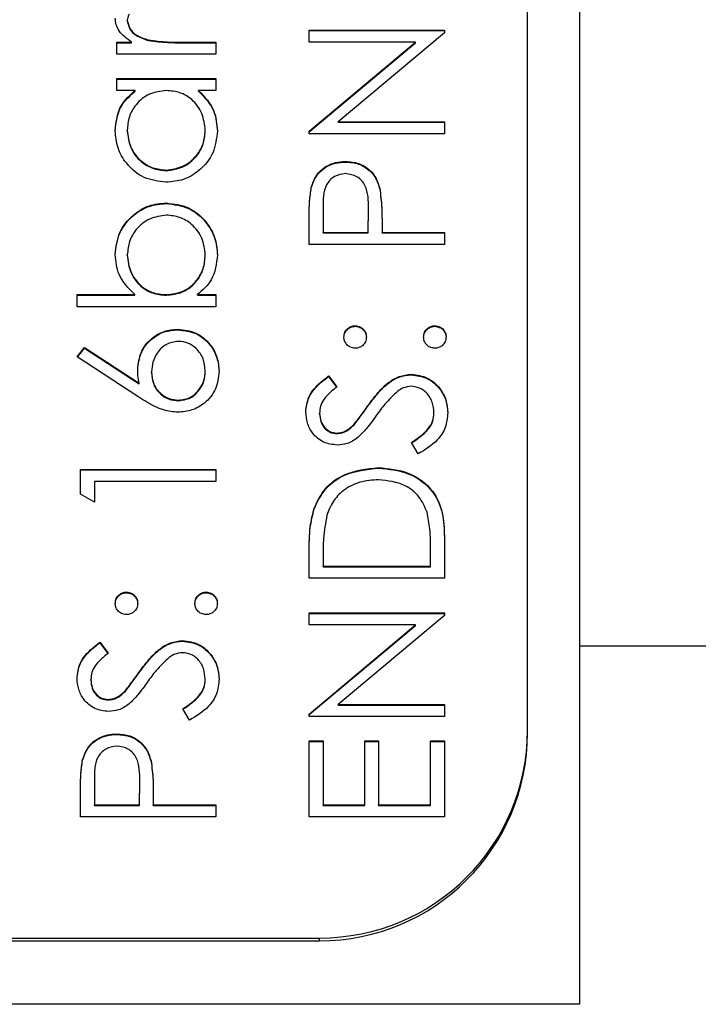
# Model space of a CAD drawing. Header units: millimetres. Extents: x 336 to 1254, y 15 to 971.
# Tile 18 of 33: x 699 to 706, y 463 to 472. Entities that reach past the tile are written whole.
import ezdxf

# ---------------------------------------------------------------- set-up
doc = ezdxf.new("R2010")
doc.units = ezdxf.units.MM

msp = doc.modelspace()

# ---------------------------------------------------------------- linework, layer by layer
at = {"color": 7, "linetype": 'Continuous', "lineweight": 25}
for p, q in [((704.5948, 503.6749), (704.5948, 466.1205)), ((704.0948, 465.31), (704.0948, 501.2619)), ((700.2448, 472.1387), (700.2448, 472.1438)), ((701.9948, 472.051), (703.2948, 472.051)), ((701.9948, 471.9345), (701.9948, 472.051)), ((701.9948, 472.0458), (703.2948, 472.0458)), ((703.2948, 472.0245), (702.2739, 471.1688)), ((703.2948, 472.051), (703.2948, 472.0245)), ((700.1448, 471.9345), (700.2846, 471.9345)), ((700.1448, 471.818), (700.1448, 471.9345)), ((700.1448, 471.9293), (700.2846, 471.9293)), ((700.2846, 471.9293), (700.2846, 471.9345)), ((700.4495, 471.9501), (700.4495, 471.9553)), ((700.7755, 471.9345), (701.0948, 471.9345)), ((700.7755, 471.9293), (700.7755, 471.9345)), ((700.7755, 471.9293), (701.0948, 471.9293)), ((701.0948, 471.9345), (701.0948, 471.818)), ((703.0179, 471.9345), (701.9948, 471.9345)), ((701.9948, 471.0768), (703.0179, 471.9345)), ((701.9948, 471.0716), (703.0179, 471.9293)), ((703.0179, 471.9293), (703.0179, 471.9345)), ((701.0948, 471.818), (700.1448, 471.818)), ((700.1448, 471.585), (701.0948, 471.585)), ((700.1448, 471.4684), (700.1448, 471.585)), ((700.1448, 471.5798), (701.0948, 471.5798)), ((701.0948, 471.585), (701.0948, 471.4684)), ((700.3205, 471.4684), (700.1448, 471.4684)), ((700.3205, 471.4633), (700.3205, 471.4684)), ((701.0948, 471.4684), (700.9304, 471.4684)), ((700.9304, 471.4633), (700.9304, 471.4684)), ((702.2739, 471.1688), (703.2948, 471.1688)), ((702.2739, 471.1637), (702.2739, 471.1688)), ((702.2739, 471.1637), (703.2948, 471.1637)), ((703.2948, 471.1688), (703.2948, 471.0523)), ((700.2448, 471.081), (700.2448, 471.0861)), ((700.9948, 471.0799), (700.9948, 471.0851)), ((701.9948, 471.0523), (701.9948, 471.0768)), ((703.2948, 471.0523), (701.9948, 471.0523)), ((702.3435, 470.7809), (702.3435, 470.786)), ((700.6185, 470.6976), (700.6185, 470.7028)), ((702.0143, 470.5322), (702.0143, 470.5374)), ((702.6734, 470.5218), (702.6734, 470.527)), ((700.6216, 470.3814), (700.6216, 470.3866)), ((702.1281, 470.341), (702.1281, 470.1036)), ((702.5614, 470.1036), (702.5643, 470.3309)), ((702.5614, 470.0984), (702.5643, 470.3257)), ((702.5643, 470.3309), (702.5643, 470.3363)), ((702.5643, 470.3257), (702.5643, 470.3309)), ((701.9948, 469.9871), (701.9948, 470.2417)), ((702.6948, 470.1964), (702.6948, 470.1036)), ((702.1281, 470.1036), (702.5614, 470.1036)), ((702.1281, 470.0984), (702.1281, 470.1036)), ((702.1281, 470.0984), (702.5614, 470.0984)), ((702.5614, 470.0984), (702.5614, 470.1036)), ((702.6948, 470.1036), (703.2948, 470.1036)), ((702.6948, 470.0984), (702.6948, 470.1036)), ((702.6948, 470.0984), (703.2948, 470.0984)), ((703.2948, 470.1036), (703.2948, 469.9871)), ((703.2948, 469.9871), (701.9948, 469.9871)), ((700.2448, 469.8834), (700.2448, 469.8885)), ((700.9948, 469.8815), (700.9948, 469.8867)), ((699.7614, 469.5044), (700.3172, 469.5044)), ((699.7614, 469.3879), (699.7614, 469.5044)), ((699.7614, 469.4992), (700.3172, 469.4992)), ((700.3172, 469.4992), (700.3172, 469.5044)), ((700.6179, 469.4992), (700.6179, 469.5044)), ((700.919, 469.5044), (701.0948, 469.5044)), ((700.919, 469.4992), (700.919, 469.5044)), ((700.919, 469.4992), (701.0948, 469.4992)), ((701.0948, 469.5044), (701.0948, 469.3879)), ((701.0948, 469.3879), (699.7614, 469.3879)), ((700.7299, 469.1663), (700.7299, 469.1715)), ((702.4364, 469.1996), (702.4364, 469.2048)), ((703.2031, 469.1996), (703.2031, 469.2048)), ((699.7614, 468.9052), (699.832, 468.9949)), ((699.7641, 468.9035), (699.832, 468.9898)), ((699.832, 468.9949), (700.3573, 468.6519)), ((699.832, 468.9898), (699.832, 468.9949)), ((699.832, 468.9898), (700.3573, 468.6467)), ((700.3547, 468.5177), (699.7614, 468.9052)), ((700.9948, 468.7669), (700.9948, 468.7721)), ((700.4781, 468.7567), (700.4781, 468.7619)), ((702.1815, 468.7221), (702.2614, 468.6168)), ((702.1815, 468.7169), (702.1815, 468.7221)), ((702.1815, 468.7169), (702.2614, 468.6116)), ((702.9763, 468.7336), (702.9763, 468.7388)), ((700.3573, 468.6467), (700.3573, 468.6519)), ((700.737, 468.4839), (700.737, 468.4891)), ((702.5567, 468.4278), (702.5567, 468.4329)), ((702.0948, 468.3581), (702.0948, 468.3632)), ((703.1948, 468.3627), (703.1948, 468.3679)), ((702.4273, 468.2532), (702.4273, 468.2584)), ((702.2594, 468.1677), (702.2594, 468.1729)), ((703.044, 467.9731), (702.9781, 468.0829)), ((699.7948, 467.8233), (701.0948, 467.8233)), ((699.7948, 467.5833), (699.7948, 467.8233)), ((699.7948, 467.8182), (701.0948, 467.8182)), ((701.0948, 467.8233), (701.0948, 467.7068)), ((702.6612, 467.8348), (702.6612, 467.84)), ((699.9281, 467.7068), (699.9281, 467.5071)), ((701.0948, 467.7068), (699.9281, 467.7068)), ((699.9281, 467.5071), (699.7948, 467.5833)), ((702.0416, 467.4437), (702.0416, 467.4488)), ((703.2948, 467.1771), (703.2948, 466.7747)), ((701.9948, 466.7747), (701.9948, 467.0369)), ((702.1281, 466.9825), (702.1281, 466.8912)), ((703.1614, 466.8912), (703.1614, 467.0403)), ((702.1281, 466.8861), (702.1281, 466.8912)), ((702.1281, 466.8912), (703.1614, 466.8912)), ((702.1281, 466.8861), (703.1614, 466.8861)), ((703.1614, 466.8861), (703.1614, 466.8912)), ((703.2948, 466.7747), (701.9948, 466.7747)), ((700.2364, 466.6364), (700.2364, 466.6416)), ((701.0031, 466.6364), (701.0031, 466.6416)), ((701.9948, 466.4418), (703.2948, 466.4418)), ((701.9948, 466.3253), (701.9948, 466.4418)), ((701.9948, 466.4367), (703.2948, 466.4367)), ((703.2948, 466.4153), (702.2739, 465.5597)), ((703.2948, 466.4418), (703.2948, 466.4153)), ((703.0179, 466.3253), (701.9948, 466.3253)), ((701.9948, 465.4676), (703.0179, 466.3253)), ((701.9948, 465.4625), (703.0179, 466.3202)), ((703.0179, 466.3202), (703.0179, 466.3253)), ((699.9815, 466.1589), (700.0614, 466.0536)), ((699.9815, 466.1537), (699.9815, 466.1589)), ((699.9815, 466.1537), (700.0614, 466.0484)), ((700.7763, 466.1704), (700.7763, 466.1755)), ((707.8833, 466.1209), (704.5948, 466.1209)), ((704.5948, 466.1209), (704.5948, 462.6749)), ((700.3567, 465.8645), (700.3567, 465.8697)), ((699.8948, 465.7948), (699.8948, 465.8)), ((700.9948, 465.7995), (700.9948, 465.8047)), ((700.2273, 465.69), (700.2273, 465.6952)), ((700.0594, 465.6045), (700.0594, 465.6096)), ((702.2739, 465.5597), (703.2948, 465.5597)), ((702.2739, 465.5545), (702.2739, 465.5597)), ((702.2739, 465.5545), (703.2948, 465.5545)), ((703.2948, 465.5597), (703.2948, 465.4432)), ((700.844, 465.4099), (700.7781, 465.5196)), ((701.9948, 465.4432), (701.9948, 465.4676)), ((703.2948, 465.4432), (701.9948, 465.4432)), ((700.1435, 465.2716), (700.1435, 465.2767)), ((704.0948, 465.2842), (704.0948, 465.31)), ((701.9948, 465.2102), (702.1281, 465.2102)), ((701.9948, 464.4778), (701.9948, 465.2102)), ((701.9948, 465.205), (702.1281, 465.205)), ((702.1281, 465.2102), (702.1281, 464.5943)), ((702.5281, 465.2102), (702.6614, 465.2102)), ((702.5281, 464.5943), (702.5281, 465.2102)), ((702.5281, 465.205), (702.6614, 465.205)), ((702.6614, 465.2102), (702.6614, 464.5943)), ((703.1614, 465.2102), (703.2948, 465.2102)), ((703.1614, 464.5943), (703.1614, 465.2102)), ((703.1614, 465.205), (703.2948, 465.205)), ((703.2948, 465.2102), (703.2948, 464.4778)), ((699.8143, 465.0229), (699.8143, 465.0281)), ((700.4734, 465.0125), (700.4734, 465.0177)), ((699.9281, 464.8318), (699.9281, 464.5943)), ((700.3614, 464.5943), (700.3643, 464.8216)), ((700.3614, 464.5891), (700.3643, 464.8164)), ((700.3643, 464.8216), (700.3643, 464.8271)), ((700.3643, 464.8164), (700.3643, 464.8216)), ((699.7948, 464.4778), (699.7948, 464.7324)), ((699.9281, 464.5891), (699.9281, 464.5943)), ((699.9281, 464.5943), (700.3614, 464.5943)), ((700.3614, 464.5891), (700.3614, 464.5943)), ((700.4948, 464.6872), (700.4948, 464.5943)), ((700.4948, 464.5943), (701.0948, 464.5943)), ((700.4948, 464.5891), (700.4948, 464.5943)), ((701.0948, 464.5943), (701.0948, 464.4778)), ((702.1281, 464.5943), (702.5281, 464.5943)), ((702.1281, 464.5891), (702.1281, 464.5943)), ((702.5281, 464.5891), (702.5281, 464.5943)), ((702.6614, 464.5943), (703.1614, 464.5943)), ((702.6614, 464.5891), (702.6614, 464.5943)), ((703.1614, 464.5891), (703.1614, 464.5943)), ((699.9281, 464.5891), (700.3614, 464.5891)), ((700.4948, 464.5891), (701.0948, 464.5891)), ((702.1281, 464.5891), (702.5281, 464.5891)), ((702.6614, 464.5891), (703.1614, 464.5891)), ((701.0948, 464.4778), (699.7948, 464.4778)), ((703.2948, 464.4778), (701.9948, 464.4778)), ((686.0948, 463.2868), (702.0948, 463.2868)), ((690.0948, 463.3127), (702.0948, 463.3127)), ((702.0948, 463.2868), (702.0948, 463.3127)), ((704.5948, 462.6749), (683.5948, 462.6749))]:
    msp.add_line(p, q, dxfattribs=at)
for centre in [(702.0961, 465.3114), (702.0961, 465.2855)]:
    msp.add_arc(centre, 1.9987, 269.96168, 359.96163, dxfattribs=at)
for points, knots in [([(700.2617, 472.2034), (700.2567, 472.1928), (700.2479, 472.1738), (700.2457, 472.153), (700.2448, 472.1438)], [0, 0, 0, 0, 0.560396, 1, 1, 1, 1]), ([(700.2846, 471.9345), (700.24, 471.9671), (700.1778, 472.0125), (700.1339, 472.1017), (700.13, 472.1445), (700.1281, 472.1659)], [0, 0, 0, 0, 0.558788, 0.779481, 1, 1, 1, 1]), ([(700.2448, 472.1438), (700.2507, 472.1164), (700.2627, 472.0613), (700.3393, 471.9907), (700.4076, 471.9687), (700.4495, 471.9553)], [0, 0, 0, 0, 0.278336, 0.558768, 1, 1, 1, 1]), ([(700.2448, 472.1387), (700.2507, 472.1112), (700.2627, 472.0562), (700.3393, 471.9855), (700.4076, 471.9635), (700.4495, 471.9501)], [0, 0, 0, 0, 0.278336, 0.558768, 1, 1, 1, 1]), ([(700.4495, 471.9553), (700.5101, 471.9476), (700.6183, 471.9339), (700.7274, 471.9343), (700.7755, 471.9345)], [0, 0, 0, 0, 0.559636, 1, 1, 1, 1]), ([(700.4495, 471.9501), (700.5101, 471.9424), (700.6183, 471.9287), (700.7274, 471.9291), (700.7755, 471.9293)], [0, 0, 0, 0, 0.559636, 1, 1, 1, 1]), ([(700.1281, 471.0846), (700.1378, 471.1702), (700.1552, 471.3234), (700.2699, 471.424), (700.3205, 471.4684)], [0, 0, 0, 0, 0.559062, 1, 1, 1, 1]), ([(700.1281, 471.0794), (700.1378, 471.165), (700.1552, 471.3182), (700.2699, 471.4189), (700.3205, 471.4633)], [0, 0, 0, 0, 0.559062, 1, 1, 1, 1]), ([(700.6219, 471.4684), (700.5655, 471.4622), (700.4529, 471.4498), (700.3289, 471.3449), (700.2553, 471.2185), (700.2483, 471.1303), (700.2448, 471.0861)], [0, 0, 0, 0, 0.27966, 0.55921, 0.779487, 1, 1, 1, 1]), ([(700.9948, 471.0851), (700.9881, 471.1407), (700.9746, 471.2519), (700.8793, 471.3815), (700.7536, 471.457), (700.6658, 471.4646), (700.6219, 471.4684)], [0, 0, 0, 0, 0.279822, 0.559387, 0.779603, 1, 1, 1, 1]), ([(700.9304, 471.4684), (700.9889, 471.407), (701.0935, 471.297), (701.1059, 471.1471), (701.1114, 471.0809)], [0, 0, 0, 0, 0.5587633, 1, 1, 1, 1]), ([(700.9304, 471.4633), (700.9889, 471.4018), (701.0935, 471.2918), (701.1059, 471.1419), (701.1114, 471.0758)], [0, 0, 0, 0, 0.558763, 1, 1, 1, 1]), ([(700.6172, 470.5863), (700.5444, 470.5953), (700.3987, 470.6134), (700.2402, 470.7508), (700.1428, 470.9131), (700.133, 471.0274), (700.1281, 471.0846)], [0, 0, 0, 0, 0.279413, 0.559191, 0.779548, 1, 1, 1, 1]), ([(700.2448, 471.0861), (700.2513, 471.0305), (700.2642, 470.9193), (700.3633, 470.7929), (700.4874, 470.717), (700.5748, 470.7075), (700.6185, 470.7028)], [0, 0, 0, 0, 0.279767, 0.559291, 0.779719, 1, 1, 1, 1]), ([(700.2448, 471.081), (700.2513, 471.0253), (700.2642, 470.9141), (700.3633, 470.7877), (700.4874, 470.7118), (700.5748, 470.7024), (700.6185, 470.6976)], [0, 0, 0, 0, 0.279767, 0.559291, 0.779719, 1, 1, 1, 1]), ([(701.1114, 471.0809), (701.1029, 471.008), (701.0858, 470.8622), (700.9514, 470.7008), (700.7893, 470.6011), (700.6746, 470.5912), (700.6172, 470.5863)], [0, 0, 0, 0, 0.279573, 0.559333, 0.779589, 1, 1, 1, 1]), ([(700.6185, 470.7028), (700.6739, 470.7107), (700.7849, 470.7264), (700.9088, 470.8286), (700.982, 470.9541), (700.9905, 471.0414), (700.9948, 471.0851)], [0, 0, 0, 0, 0.279429, 0.559146, 0.77957, 1, 1, 1, 1]), ([(700.6185, 470.6976), (700.6739, 470.7055), (700.7849, 470.7212), (700.9088, 470.8234), (700.982, 470.9489), (700.9905, 471.0363), (700.9948, 471.0799)], [0, 0, 0, 0, 0.279429, 0.559146, 0.77957, 1, 1, 1, 1]), ([(702.0143, 470.5374), (702.0286, 470.5768), (702.0571, 470.6557), (702.145, 470.7373), (702.2449, 470.7803), (702.3106, 470.7841), (702.3435, 470.786)], [0, 0, 0, 0, 0.279705, 0.559381, 0.779509, 1, 1, 1, 1]), ([(702.0143, 470.5322), (702.0286, 470.5717), (702.0571, 470.6506), (702.145, 470.7321), (702.2449, 470.7751), (702.3106, 470.7789), (702.3435, 470.7809)], [0, 0, 0, 0, 0.279705, 0.559381, 0.779509, 1, 1, 1, 1]), ([(702.3435, 470.786), (702.3863, 470.7829), (702.472, 470.7768), (702.5763, 470.7117), (702.6436, 470.6233), (702.6635, 470.5591), (702.6734, 470.527)], [0, 0, 0, 0, 0.2800989, 0.5593238, 0.7794579, 1, 1, 1, 1]), ([(702.3435, 470.7809), (702.3863, 470.7778), (702.472, 470.7716), (702.5763, 470.7065), (702.6436, 470.6181), (702.6635, 470.5539), (702.6734, 470.5218)], [0, 0, 0, 0, 0.280099, 0.559324, 0.779458, 1, 1, 1, 1]), ([(702.344, 470.6695), (702.3067, 470.6636), (702.2505, 470.6548), (702.1919, 470.6069), (702.1261, 470.5153), (702.1272, 470.4184), (702.1281, 470.341)], [0, 0, 0, 0, 0.248969, 0.374729, 0.500383, 1, 1, 1, 1]), ([(702.5643, 470.3309), (702.5646, 470.41), (702.5649, 470.509), (702.4999, 470.6048), (702.4402, 470.6548), (702.3824, 470.6636), (702.344, 470.6695)], [0, 0, 0, 0, 0.4997206, 0.6253498, 0.7510825, 1, 1, 1, 1]), ([(701.9948, 470.2417), (701.9946, 470.2972), (701.9943, 470.3963), (702.0082, 470.4943), (702.0143, 470.5374)], [0, 0, 0, 0, 0.560314, 1, 1, 1, 1]), ([(701.9948, 470.2365), (701.9946, 470.292), (701.9943, 470.3911), (702.0082, 470.4891), (702.0143, 470.5322)], [0, 0, 0, 0, 0.560314, 1, 1, 1, 1]), ([(702.6734, 470.527), (702.6812, 470.4655), (702.695, 470.3558), (702.6948, 470.2452), (702.6948, 470.1964)], [0, 0, 0, 0, 0.559694, 1, 1, 1, 1]), ([(702.6734, 470.5218), (702.6812, 470.4604), (702.695, 470.3506), (702.6948, 470.24), (702.6948, 470.1913)], [0, 0, 0, 0, 0.559694, 1, 1, 1, 1]), ([(700.1281, 469.8914), (700.1366, 469.9643), (700.1536, 470.1101), (700.2879, 470.2714), (700.4494, 470.3718), (700.5642, 470.3816), (700.6216, 470.3866)], [0, 0, 0, 0, 0.279577, 0.559334, 0.779604, 1, 1, 1, 1]), ([(700.1281, 469.8862), (700.1366, 469.9591), (700.1536, 470.105), (700.2879, 470.2662), (700.4494, 470.3666), (700.5642, 470.3765), (700.6216, 470.3814)], [0, 0, 0, 0, 0.279577, 0.559334, 0.779604, 1, 1, 1, 1]), ([(700.6216, 470.3866), (700.6945, 470.3776), (700.8405, 470.3598), (700.9991, 470.222), (701.0968, 470.0595), (701.1066, 469.945), (701.1114, 469.8877)], [0, 0, 0, 0, 0.279433, 0.559216, 0.779559, 1, 1, 1, 1]), ([(700.6216, 470.3814), (700.6945, 470.3725), (700.8405, 470.3546), (700.9991, 470.2168), (701.0968, 470.0543), (701.1066, 469.9398), (701.1114, 469.8826)], [0, 0, 0, 0, 0.279433, 0.559216, 0.779559, 1, 1, 1, 1]), ([(700.6216, 470.27), (700.5662, 470.2621), (700.4553, 470.2463), (700.3311, 470.1448), (700.2577, 470.0195), (700.2491, 469.9322), (700.2448, 469.8885)], [0, 0, 0, 0, 0.279403, 0.559104, 0.779552, 1, 1, 1, 1]), ([(700.9948, 469.8867), (700.9883, 469.9423), (700.9753, 470.0534), (700.8765, 470.1797), (700.7526, 470.2558), (700.6652, 470.2653), (700.6216, 470.27)], [0, 0, 0, 0, 0.279756, 0.559279, 0.779725, 1, 1, 1, 1]), ([(700.3172, 469.5044), (700.257, 469.5653), (700.1495, 469.6741), (700.1346, 469.8249), (700.1281, 469.8914)], [0, 0, 0, 0, 0.5592939, 1, 1, 1, 1]), ([(700.2448, 469.8885), (700.2516, 469.8329), (700.2654, 469.7217), (700.3604, 469.5917), (700.4861, 469.5159), (700.574, 469.5082), (700.6179, 469.5044)], [0, 0, 0, 0, 0.279786, 0.559477, 0.779627, 1, 1, 1, 1]), ([(700.2448, 469.8834), (700.2516, 469.8277), (700.2654, 469.7165), (700.3604, 469.5866), (700.4861, 469.5107), (700.574, 469.5031), (700.6179, 469.4992)], [0, 0, 0, 0, 0.279786, 0.559477, 0.779627, 1, 1, 1, 1]), ([(700.6179, 469.5044), (700.6742, 469.5106), (700.7868, 469.5231), (700.9111, 469.6276), (700.9841, 469.7544), (700.9912, 469.8426), (700.9948, 469.8867)], [0, 0, 0, 0, 0.279639, 0.559192, 0.779512, 1, 1, 1, 1]), ([(700.6179, 469.4992), (700.6742, 469.5055), (700.7868, 469.518), (700.9111, 469.6225), (700.9841, 469.7492), (700.9912, 469.8374), (700.9948, 469.8815)], [0, 0, 0, 0, 0.279639, 0.559192, 0.779512, 1, 1, 1, 1]), ([(701.1114, 469.8877), (701.1016, 469.8023), (701.0839, 469.6495), (700.9695, 469.5488), (700.919, 469.5044)], [0, 0, 0, 0, 0.558922, 1, 1, 1, 1]), ([(700.3448, 468.7864), (700.3513, 468.8432), (700.3643, 468.957), (700.4685, 469.0836), (700.5957, 469.1603), (700.6852, 469.1678), (700.7299, 469.1715)], [0, 0, 0, 0, 0.279638, 0.559326, 0.779527, 1, 1, 1, 1]), ([(700.3448, 468.7812), (700.3513, 468.8381), (700.3643, 468.9518), (700.4685, 469.0784), (700.5957, 469.1551), (700.6852, 469.1626), (700.7299, 469.1663)], [0, 0, 0, 0, 0.279638, 0.559326, 0.779527, 1, 1, 1, 1]), ([(700.7299, 469.1715), (700.7894, 469.1648), (700.9084, 469.1514), (701.0402, 469.0406), (701.115, 468.9054), (701.1237, 468.8123), (701.1281, 468.7658)], [0, 0, 0, 0, 0.279631, 0.55896, 0.779478, 1, 1, 1, 1]), ([(700.7299, 469.1663), (700.7894, 469.1596), (700.9084, 469.1462), (701.0402, 469.0354), (701.115, 468.9002), (701.1237, 468.8072), (701.1281, 468.7606)], [0, 0, 0, 0, 0.279631, 0.55896, 0.779478, 1, 1, 1, 1]), ([(702.3281, 469.0966), (702.3299, 469.1126), (702.3336, 469.1446), (702.3634, 469.1796), (702.3986, 469.2018), (702.4238, 469.2038), (702.4364, 469.2048)], [0, 0, 0, 0, 0.279602, 0.559212, 0.779475, 1, 1, 1, 1]), ([(702.3281, 469.0914), (702.3299, 469.1075), (702.3336, 469.1395), (702.3634, 469.1744), (702.3986, 469.1967), (702.4238, 469.1986), (702.4364, 469.1996)], [0, 0, 0, 0, 0.2796016, 0.559212, 0.7794752, 1, 1, 1, 1]), ([(702.4364, 469.2048), (702.4525, 469.203), (702.4845, 469.1994), (702.5196, 469.1697), (702.5416, 469.1343), (702.5437, 469.1092), (702.5448, 469.0966)], [0, 0, 0, 0, 0.279517, 0.559326, 0.779544, 1, 1, 1, 1]), ([(702.4364, 469.1996), (702.4525, 469.1978), (702.4845, 469.1943), (702.5196, 469.1645), (702.5416, 469.1291), (702.5437, 469.104), (702.5448, 469.0914)], [0, 0, 0, 0, 0.279517, 0.559326, 0.779544, 1, 1, 1, 1]), ([(703.0948, 469.0966), (703.0966, 469.1126), (703.1002, 469.1446), (703.13, 469.1796), (703.1653, 469.2018), (703.1905, 469.2038), (703.2031, 469.2048)], [0, 0, 0, 0, 0.279602, 0.559212, 0.779475, 1, 1, 1, 1]), ([(703.0948, 469.0914), (703.0966, 469.1075), (703.1002, 469.1395), (703.13, 469.1744), (703.1653, 469.1967), (703.1905, 469.1986), (703.2031, 469.1996)], [0, 0, 0, 0, 0.279602, 0.559212, 0.779475, 1, 1, 1, 1]), ([(703.2031, 469.2048), (703.2191, 469.2029), (703.251, 469.1991), (703.2862, 469.1696), (703.308, 469.1342), (703.3103, 469.1091), (703.3114, 469.0966)], [0, 0, 0, 0, 0.2794691, 0.5593578, 0.7796739, 1, 1, 1, 1]), ([(703.2031, 469.1996), (703.2191, 469.1978), (703.251, 469.194), (703.2862, 469.1644), (703.308, 469.129), (703.3103, 469.104), (703.3114, 469.0914)], [0, 0, 0, 0, 0.279469, 0.559358, 0.779674, 1, 1, 1, 1]), ([(700.737, 469.055), (700.6962, 469.049), (700.6146, 469.037), (700.5324, 468.9518), (700.4849, 468.8579), (700.4804, 468.7939), (700.4781, 468.7619)], [0, 0, 0, 0, 0.278754, 0.558605, 0.779147, 1, 1, 1, 1]), ([(700.9948, 468.7721), (700.9908, 468.8119), (700.9828, 468.8916), (700.9162, 468.9842), (700.8311, 469.0452), (700.7683, 469.0517), (700.737, 469.055)], [0, 0, 0, 0, 0.280018, 0.559853, 0.779987, 1, 1, 1, 1]), ([(702.4364, 468.9884), (702.4205, 468.9904), (702.3886, 468.9944), (702.3534, 469.0237), (702.3316, 469.0591), (702.3293, 469.0841), (702.3281, 469.0966)], [0, 0, 0, 0, 0.279585, 0.559454, 0.779697, 1, 1, 1, 1]), ([(702.5448, 469.0966), (702.5429, 469.0806), (702.5392, 469.0487), (702.5096, 469.0135), (702.4741, 468.9917), (702.449, 468.9895), (702.4364, 468.9884)], [0, 0, 0, 0, 0.279647, 0.559299, 0.779615, 1, 1, 1, 1]), ([(703.2031, 468.9884), (703.1871, 468.9903), (703.1552, 468.9941), (703.1198, 469.0235), (703.0981, 469.059), (703.0959, 469.0841), (703.0948, 469.0966)], [0, 0, 0, 0, 0.279576, 0.559284, 0.779552, 1, 1, 1, 1]), ([(703.3114, 469.0966), (703.3095, 469.0807), (703.3055, 469.0489), (703.2761, 469.0137), (703.2407, 468.9919), (703.2156, 468.9896), (703.2031, 468.9884)], [0, 0, 0, 0, 0.2795812, 0.5591432, 0.7795754, 1, 1, 1, 1]), ([(700.3573, 468.6519), (700.3533, 468.6769), (700.3463, 468.7214), (700.3452, 468.7665), (700.3448, 468.7864)], [0, 0, 0, 0, 0.55991, 1, 1, 1, 1]), ([(701.1281, 468.7658), (701.1211, 468.7077), (701.1072, 468.5916), (701.0016, 468.4605), (700.8691, 468.3861), (700.7779, 468.3771), (700.7323, 468.3726)], [0, 0, 0, 0, 0.27967, 0.559085, 0.779558, 1, 1, 1, 1]), ([(700.737, 468.4891), (700.7769, 468.4947), (700.8568, 468.5058), (700.9393, 468.5869), (700.9876, 468.6781), (700.9924, 468.7407), (700.9948, 468.7721)], [0, 0, 0, 0, 0.279059, 0.55882, 0.779303, 1, 1, 1, 1]), ([(700.737, 468.4839), (700.7769, 468.4895), (700.8568, 468.5007), (700.9393, 468.5817), (700.9876, 468.6729), (700.9924, 468.7356), (700.9948, 468.7669)], [0, 0, 0, 0, 0.279059, 0.5588204, 0.7793034, 1, 1, 1, 1]), ([(700.4781, 468.7619), (700.4815, 468.7224), (700.4882, 468.6433), (700.5568, 468.5526), (700.644, 468.4976), (700.706, 468.4919), (700.737, 468.4891)], [0, 0, 0, 0, 0.2801275, 0.5595148, 0.7797192, 1, 1, 1, 1]), ([(700.4781, 468.7567), (700.4815, 468.7172), (700.4882, 468.6382), (700.5568, 468.5475), (700.644, 468.4924), (700.706, 468.4868), (700.737, 468.4839)], [0, 0, 0, 0, 0.280127, 0.559515, 0.779719, 1, 1, 1, 1]), ([(701.9614, 468.3762), (701.9672, 468.4248), (701.9766, 468.505), (702.0391, 468.5994), (702.1062, 468.6654), (702.1564, 468.7032), (702.1815, 468.7221)], [0, 0, 0, 0, 0.338729, 0.558835, 0.779344, 1, 1, 1, 1]), ([(701.9614, 468.3711), (701.9672, 468.4197), (701.9766, 468.4998), (702.0391, 468.5942), (702.1062, 468.6603), (702.1564, 468.6981), (702.1815, 468.7169)], [0, 0, 0, 0, 0.338729, 0.558835, 0.779344, 1, 1, 1, 1]), ([(702.5567, 468.4329), (702.5934, 468.4819), (702.6538, 468.5627), (702.7543, 468.6606), (702.8577, 468.7241), (702.9368, 468.7339), (702.9763, 468.7388)], [0, 0, 0, 0, 0.340499, 0.560704, 0.780578, 1, 1, 1, 1]), ([(702.5567, 468.4278), (702.5934, 468.4768), (702.6538, 468.5575), (702.7543, 468.6554), (702.8577, 468.719), (702.9368, 468.7287), (702.9763, 468.7336)], [0, 0, 0, 0, 0.340499, 0.560704, 0.780578, 1, 1, 1, 1]), ([(702.9763, 468.7388), (703.0295, 468.7315), (703.1359, 468.717), (703.2492, 468.6132), (703.318, 468.4933), (703.3247, 468.4097), (703.3281, 468.3679)], [0, 0, 0, 0, 0.279183, 0.559085, 0.779446, 1, 1, 1, 1]), ([(702.9763, 468.7336), (703.0295, 468.7263), (703.1359, 468.7118), (703.2492, 468.608), (703.318, 468.4881), (703.3247, 468.4045), (703.3281, 468.3627)], [0, 0, 0, 0, 0.279183, 0.559085, 0.779446, 1, 1, 1, 1]), ([(702.2614, 468.6168), (702.2335, 468.5944), (702.1874, 468.5574), (702.1318, 468.4965), (702.1002, 468.4329), (702.0966, 468.3864), (702.0948, 468.3632)], [0, 0, 0, 0, 0.340409, 0.560482, 0.78018, 1, 1, 1, 1]), ([(702.8469, 468.5757), (702.804, 468.5357), (702.7274, 468.4642), (702.6664, 468.3791), (702.6396, 468.3416)], [0, 0, 0, 0, 0.559496, 1, 1, 1, 1]), ([(702.9745, 468.6223), (702.9486, 468.6191), (702.9022, 468.6133), (702.8638, 468.5872), (702.8469, 468.5757)], [0, 0, 0, 0, 0.55899, 1, 1, 1, 1]), ([(703.1948, 468.3679), (703.1913, 468.4028), (703.1843, 468.4726), (703.1317, 468.5578), (703.0568, 468.612), (703.0019, 468.6188), (702.9745, 468.6223)], [0, 0, 0, 0, 0.280276, 0.560148, 0.780153, 1, 1, 1, 1]), ([(700.7323, 468.3726), (700.6858, 468.3772), (700.6092, 468.3847), (700.51, 468.426), (700.4306, 468.4688), (700.38, 468.5014), (700.3547, 468.5177)], [0, 0, 0, 0, 0.3393742, 0.5594856, 0.7797313, 1, 1, 1, 1]), ([(702.4273, 468.2584), (702.4522, 468.2904), (702.4967, 468.3476), (702.5384, 468.4069), (702.5567, 468.4329)], [0, 0, 0, 0, 0.559906, 1, 1, 1, 1]), ([(702.4273, 468.2532), (702.4522, 468.2853), (702.4967, 468.3425), (702.5384, 468.4017), (702.5567, 468.4278)], [0, 0, 0, 0, 0.559906, 1, 1, 1, 1]), ([(702.2648, 468.0563), (702.2187, 468.062), (702.1264, 468.0732), (702.0262, 468.1619), (701.9707, 468.2679), (701.9645, 468.3401), (701.9614, 468.3762)], [0, 0, 0, 0, 0.279553, 0.558798, 0.779378, 1, 1, 1, 1]), ([(702.0948, 468.3632), (702.0968, 468.3369), (702.1009, 468.2842), (702.1414, 468.2208), (702.1971, 468.1792), (702.2386, 468.175), (702.2594, 468.1729)], [0, 0, 0, 0, 0.280274, 0.559931, 0.77992, 1, 1, 1, 1]), ([(702.0948, 468.3581), (702.0968, 468.3317), (702.1009, 468.279), (702.1414, 468.2156), (702.1971, 468.1741), (702.2386, 468.1698), (702.2594, 468.1677)], [0, 0, 0, 0, 0.280274, 0.559931, 0.77992, 1, 1, 1, 1]), ([(702.6396, 468.3416), (702.6096, 468.2993), (702.5562, 468.2238), (702.4913, 468.1579), (702.4627, 468.1289)], [0, 0, 0, 0, 0.560413, 1, 1, 1, 1]), ([(702.9781, 468.0829), (703.0375, 468.1215), (703.1202, 468.1752), (703.1862, 468.2852), (703.1919, 468.3404), (703.1948, 468.3679)], [0, 0, 0, 0, 0.559321, 0.779782, 1, 1, 1, 1]), ([(702.9781, 468.0777), (703.0375, 468.1163), (703.1202, 468.1701), (703.1862, 468.2801), (703.1919, 468.3352), (703.1948, 468.3627)], [0, 0, 0, 0, 0.5593206, 0.7797817, 1, 1, 1, 1]), ([(703.3281, 468.3679), (703.3233, 468.3199), (703.3136, 468.2238), (703.2157, 468.0759), (703.1091, 468.0121), (703.044, 467.9731)], [0, 0, 0, 0, 0.27988, 0.559666, 1, 1, 1, 1]), ([(702.2594, 468.1729), (702.2775, 468.1744), (702.3138, 468.1774), (702.3736, 468.2055), (702.4069, 468.2384), (702.4273, 468.2584)], [0, 0, 0, 0, 0.279946, 0.559774, 1, 1, 1, 1]), ([(702.2594, 468.1677), (702.2775, 468.1692), (702.3138, 468.1722), (702.3736, 468.2004), (702.4069, 468.2332), (702.4273, 468.2532)], [0, 0, 0, 0, 0.279946, 0.559774, 1, 1, 1, 1]), ([(702.4627, 468.1289), (702.429, 468.106), (702.3688, 468.0652), (702.2966, 468.059), (702.2648, 468.0563)], [0, 0, 0, 0, 0.55984, 1, 1, 1, 1]), ([(702.0416, 467.4488), (702.0737, 467.5149), (702.1378, 467.6471), (702.357, 467.8077), (702.5459, 467.8277), (702.6612, 467.84)], [0, 0, 0, 0, 0.280264, 0.560715, 1, 1, 1, 1]), ([(702.0416, 467.4437), (702.0737, 467.5097), (702.1378, 467.6419), (702.357, 467.8025), (702.5459, 467.8226), (702.6612, 467.8348)], [0, 0, 0, 0, 0.280264, 0.560715, 1, 1, 1, 1]), ([(702.6612, 467.84), (702.7588, 467.8305), (702.9536, 467.8115), (703.1863, 467.6434), (703.2878, 467.407), (703.2924, 467.2539), (703.2948, 467.1771)], [0, 0, 0, 0, 0.280124, 0.559248, 0.778837, 1, 1, 1, 1]), ([(702.6612, 467.8348), (702.7588, 467.8253), (702.9536, 467.8063), (703.1863, 467.6382), (703.2878, 467.4018), (703.2924, 467.2487), (703.2948, 467.1719)], [0, 0, 0, 0, 0.280124, 0.559248, 0.778837, 1, 1, 1, 1]), ([(702.6609, 467.7235), (702.6001, 467.7193), (702.4785, 467.7109), (702.3254, 467.6303), (702.2159, 467.5156), (702.1817, 467.4262), (702.1646, 467.3815)], [0, 0, 0, 0, 0.280178, 0.559765, 0.779797, 1, 1, 1, 1]), ([(703.1284, 467.4114), (703.1056, 467.4632), (703.0601, 467.5669), (702.8958, 467.6976), (702.7499, 467.7137), (702.6609, 467.7235)], [0, 0, 0, 0, 0.2805364, 0.5610151, 1, 1, 1, 1]), ([(701.9948, 467.0369), (701.9949, 467.1149), (701.995, 467.2541), (702.0274, 467.3894), (702.0416, 467.4488)], [0, 0, 0, 0, 0.5604447, 1, 1, 1, 1]), ([(701.9948, 467.0317), (701.9949, 467.1097), (701.995, 467.249), (702.0274, 467.3842), (702.0416, 467.4437)], [0, 0, 0, 0, 0.560445, 1, 1, 1, 1]), ([(702.1646, 467.3815), (702.1515, 467.3076), (702.1282, 467.1755), (702.1281, 467.0415), (702.1281, 466.9825)], [0, 0, 0, 0, 0.5595421, 1, 1, 1, 1]), ([(703.1614, 467.0403), (703.1616, 467.1102), (703.162, 467.235), (703.1386, 467.3575), (703.1284, 467.4114)], [0, 0, 0, 0, 0.560426, 1, 1, 1, 1]), ([(700.1281, 466.5334), (700.1299, 466.5494), (700.1336, 466.5814), (700.1634, 466.6164), (700.1986, 466.6386), (700.2238, 466.6406), (700.2364, 466.6416)], [0, 0, 0, 0, 0.279602, 0.559212, 0.779475, 1, 1, 1, 1]), ([(700.1281, 466.5282), (700.1299, 466.5442), (700.1336, 466.5762), (700.1634, 466.6112), (700.1986, 466.6334), (700.2238, 466.6354), (700.2364, 466.6364)], [0, 0, 0, 0, 0.279602, 0.559212, 0.779475, 1, 1, 1, 1]), ([(700.2364, 466.6416), (700.2525, 466.6398), (700.2845, 466.6362), (700.3196, 466.6065), (700.3416, 466.5711), (700.3437, 466.546), (700.3448, 466.5334)], [0, 0, 0, 0, 0.279517, 0.559326, 0.779544, 1, 1, 1, 1]), ([(700.2364, 466.6364), (700.2525, 466.6346), (700.2845, 466.631), (700.3196, 466.6013), (700.3416, 466.5659), (700.3437, 466.5408), (700.3448, 466.5282)], [0, 0, 0, 0, 0.279517, 0.559326, 0.779544, 1, 1, 1, 1]), ([(700.8948, 466.5334), (700.8966, 466.5494), (700.9002, 466.5814), (700.93, 466.6164), (700.9653, 466.6386), (700.9905, 466.6406), (701.0031, 466.6416)], [0, 0, 0, 0, 0.279602, 0.559212, 0.779475, 1, 1, 1, 1]), ([(700.8948, 466.5282), (700.8966, 466.5442), (700.9002, 466.5762), (700.93, 466.6112), (700.9653, 466.6334), (700.9905, 466.6354), (701.0031, 466.6364)], [0, 0, 0, 0, 0.279602, 0.559212, 0.779475, 1, 1, 1, 1]), ([(701.0031, 466.6416), (701.0191, 466.6397), (701.051, 466.6359), (701.0862, 466.6064), (701.108, 466.571), (701.1103, 466.5459), (701.1114, 466.5334)], [0, 0, 0, 0, 0.279469, 0.559358, 0.779674, 1, 1, 1, 1]), ([(701.0031, 466.6364), (701.0191, 466.6345), (701.051, 466.6307), (701.0862, 466.6012), (701.108, 466.5658), (701.1103, 466.5407), (701.1114, 466.5282)], [0, 0, 0, 0, 0.279469, 0.559358, 0.779674, 1, 1, 1, 1]), ([(700.2364, 466.4252), (700.2205, 466.4272), (700.1886, 466.4311), (700.1534, 466.4605), (700.1316, 466.4959), (700.1293, 466.5209), (700.1281, 466.5334)], [0, 0, 0, 0, 0.279585, 0.559454, 0.779697, 1, 1, 1, 1]), ([(700.3448, 466.5334), (700.3429, 466.5174), (700.3392, 466.4855), (700.3096, 466.4502), (700.2741, 466.4285), (700.249, 466.4263), (700.2364, 466.4252)], [0, 0, 0, 0, 0.279647, 0.559299, 0.779615, 1, 1, 1, 1]), ([(701.0031, 466.4252), (700.9871, 466.4271), (700.9552, 466.4309), (700.9198, 466.4603), (700.8981, 466.4958), (700.8959, 466.5208), (700.8948, 466.5334)], [0, 0, 0, 0, 0.279576, 0.559284, 0.779552, 1, 1, 1, 1]), ([(701.1114, 466.5334), (701.1095, 466.5175), (701.1055, 466.4856), (701.0761, 466.4504), (701.0407, 466.4287), (701.0156, 466.4264), (701.0031, 466.4252)], [0, 0, 0, 0, 0.279581, 0.559143, 0.779575, 1, 1, 1, 1]), ([(699.7614, 465.813), (699.7672, 465.8616), (699.7766, 465.9418), (699.8391, 466.0361), (699.9062, 466.1022), (699.9564, 466.14), (699.9815, 466.1589)], [0, 0, 0, 0, 0.3387292, 0.5588354, 0.7793438, 1, 1, 1, 1]), ([(699.7614, 465.8078), (699.7672, 465.8564), (699.7766, 465.9366), (699.8391, 466.031), (699.9062, 466.097), (699.9564, 466.1348), (699.9815, 466.1537)], [0, 0, 0, 0, 0.338729, 0.558835, 0.779344, 1, 1, 1, 1]), ([(700.3567, 465.8697), (700.3934, 465.9187), (700.4538, 465.9994), (700.5543, 466.0974), (700.6577, 466.1609), (700.7368, 466.1707), (700.7763, 466.1755)], [0, 0, 0, 0, 0.340499, 0.560704, 0.780578, 1, 1, 1, 1]), ([(700.3567, 465.8645), (700.3934, 465.9135), (700.4538, 465.9942), (700.5543, 466.0922), (700.6577, 466.1557), (700.7368, 466.1655), (700.7763, 466.1704)], [0, 0, 0, 0, 0.340499, 0.560704, 0.780578, 1, 1, 1, 1]), ([(700.7763, 466.1755), (700.8295, 466.1683), (700.9359, 466.1537), (701.0492, 466.05), (701.118, 465.9301), (701.1247, 465.8465), (701.1281, 465.8047)], [0, 0, 0, 0, 0.279183, 0.559085, 0.779446, 1, 1, 1, 1]), ([(700.7763, 466.1704), (700.8295, 466.1631), (700.9359, 466.1486), (701.0492, 466.0448), (701.118, 465.9249), (701.1247, 465.8413), (701.1281, 465.7995)], [0, 0, 0, 0, 0.279183, 0.559085, 0.779446, 1, 1, 1, 1]), ([(700.0614, 466.0536), (700.0335, 466.0311), (699.9874, 465.9942), (699.9318, 465.9332), (699.9002, 465.8696), (699.8966, 465.8232), (699.8948, 465.8)], [0, 0, 0, 0, 0.340409, 0.560482, 0.78018, 1, 1, 1, 1]), ([(700.7745, 466.059), (700.7486, 466.0558), (700.7022, 466.0501), (700.6638, 466.024), (700.6469, 466.0125)], [0, 0, 0, 0, 0.55899, 1, 1, 1, 1]), ([(700.9948, 465.8047), (700.9913, 465.8396), (700.9843, 465.9093), (700.9317, 465.9946), (700.8568, 466.0487), (700.8019, 466.0556), (700.7745, 466.059)], [0, 0, 0, 0, 0.2802764, 0.5601478, 0.7801531, 1, 1, 1, 1]), ([(700.6469, 466.0125), (700.604, 465.9725), (700.5274, 465.901), (700.4664, 465.8159), (700.4396, 465.7784)], [0, 0, 0, 0, 0.559496, 1, 1, 1, 1]), ([(700.2273, 465.6952), (700.2522, 465.7272), (700.2967, 465.7844), (700.3384, 465.8436), (700.3567, 465.8697)], [0, 0, 0, 0, 0.5599058, 1, 1, 1, 1]), ([(700.2273, 465.69), (700.2522, 465.722), (700.2967, 465.7792), (700.3384, 465.8385), (700.3567, 465.8645)], [0, 0, 0, 0, 0.5599058, 1, 1, 1, 1]), ([(700.0648, 465.4931), (700.0187, 465.4987), (699.9264, 465.51), (699.8262, 465.5987), (699.7707, 465.7047), (699.7645, 465.7769), (699.7614, 465.813)], [0, 0, 0, 0, 0.279553, 0.558798, 0.779378, 1, 1, 1, 1]), ([(699.8948, 465.8), (699.8968, 465.7736), (699.9009, 465.721), (699.9414, 465.6576), (699.9971, 465.616), (700.0386, 465.6117), (700.0594, 465.6096)], [0, 0, 0, 0, 0.280274, 0.559931, 0.77992, 1, 1, 1, 1]), ([(699.8948, 465.7948), (699.8968, 465.7685), (699.9009, 465.7158), (699.9414, 465.6524), (699.9971, 465.6108), (700.0386, 465.6066), (700.0594, 465.6045)], [0, 0, 0, 0, 0.2802743, 0.5599314, 0.7799201, 1, 1, 1, 1]), ([(700.4396, 465.7784), (700.4096, 465.7361), (700.3562, 465.6606), (700.2913, 465.5946), (700.2627, 465.5657)], [0, 0, 0, 0, 0.5604127, 1, 1, 1, 1]), ([(700.7781, 465.5196), (700.8375, 465.5582), (700.9202, 465.612), (700.9862, 465.722), (700.9919, 465.7771), (700.9948, 465.8047)], [0, 0, 0, 0, 0.559321, 0.779782, 1, 1, 1, 1]), ([(700.7781, 465.5145), (700.8375, 465.5531), (700.9202, 465.6068), (700.9862, 465.7168), (700.9919, 465.772), (700.9948, 465.7995)], [0, 0, 0, 0, 0.559321, 0.779782, 1, 1, 1, 1]), ([(701.1281, 465.8047), (701.1233, 465.7566), (701.1136, 465.6606), (701.0157, 465.5126), (700.9091, 465.4489), (700.844, 465.4099)], [0, 0, 0, 0, 0.27988, 0.559666, 1, 1, 1, 1]), ([(700.0594, 465.6096), (700.0775, 465.6111), (700.1138, 465.6142), (700.1736, 465.6423), (700.2069, 465.6751), (700.2273, 465.6952)], [0, 0, 0, 0, 0.279946, 0.559774, 1, 1, 1, 1]), ([(700.0594, 465.6045), (700.0775, 465.606), (700.1138, 465.609), (700.1736, 465.6371), (700.2069, 465.67), (700.2273, 465.69)], [0, 0, 0, 0, 0.2799464, 0.5597741, 1, 1, 1, 1]), ([(700.2627, 465.5657), (700.229, 465.5428), (700.1688, 465.5019), (700.0966, 465.4958), (700.0648, 465.4931)], [0, 0, 0, 0, 0.55984, 1, 1, 1, 1]), ([(699.8143, 465.0281), (699.8286, 465.0676), (699.8571, 465.1464), (699.945, 465.228), (700.0449, 465.271), (700.1106, 465.2748), (700.1435, 465.2767)], [0, 0, 0, 0, 0.2797054, 0.5593809, 0.7795086, 1, 1, 1, 1]), ([(699.8143, 465.0229), (699.8286, 465.0624), (699.8571, 465.1413), (699.945, 465.2228), (700.0449, 465.2658), (700.1106, 465.2697), (700.1435, 465.2716)], [0, 0, 0, 0, 0.279705, 0.559381, 0.779509, 1, 1, 1, 1]), ([(700.1435, 465.2767), (700.1863, 465.2737), (700.272, 465.2675), (700.3763, 465.2024), (700.4436, 465.114), (700.4635, 465.0498), (700.4734, 465.0177)], [0, 0, 0, 0, 0.280099, 0.559324, 0.779458, 1, 1, 1, 1]), ([(700.1435, 465.2716), (700.1863, 465.2685), (700.272, 465.2623), (700.3763, 465.1972), (700.4436, 465.1088), (700.4635, 465.0446), (700.4734, 465.0125)], [0, 0, 0, 0, 0.280099, 0.559324, 0.779458, 1, 1, 1, 1]), ([(700.144, 465.1602), (700.1067, 465.1543), (700.0505, 465.1455), (699.9919, 465.0977), (699.9261, 465.006), (699.9272, 464.9091), (699.9281, 464.8318)], [0, 0, 0, 0, 0.2489693, 0.3747291, 0.500383, 1, 1, 1, 1]), ([(700.3643, 464.8216), (700.3646, 464.9007), (700.3649, 464.9997), (700.2999, 465.0955), (700.2402, 465.1455), (700.1824, 465.1543), (700.144, 465.1602)], [0, 0, 0, 0, 0.499721, 0.62535, 0.751083, 1, 1, 1, 1]), ([(699.7948, 464.7324), (699.7946, 464.7879), (699.7943, 464.887), (699.8082, 464.985), (699.8143, 465.0281)], [0, 0, 0, 0, 0.560314, 1, 1, 1, 1]), ([(699.7948, 464.7272), (699.7946, 464.7827), (699.7943, 464.8818), (699.8082, 464.9798), (699.8143, 465.0229)], [0, 0, 0, 0, 0.560314, 1, 1, 1, 1]), ([(700.4734, 465.0177), (700.4812, 464.9563), (700.495, 464.8465), (700.4948, 464.7359), (700.4948, 464.6872)], [0, 0, 0, 0, 0.5596942, 1, 1, 1, 1]), ([(700.4734, 465.0125), (700.4812, 464.9511), (700.495, 464.8413), (700.4948, 464.7307), (700.4948, 464.682)], [0, 0, 0, 0, 0.559694, 1, 1, 1, 1])]:
    msp.add_open_spline(points, degree=3, knots=knots, dxfattribs=at)

doc.saveas('drawing.dxf')
